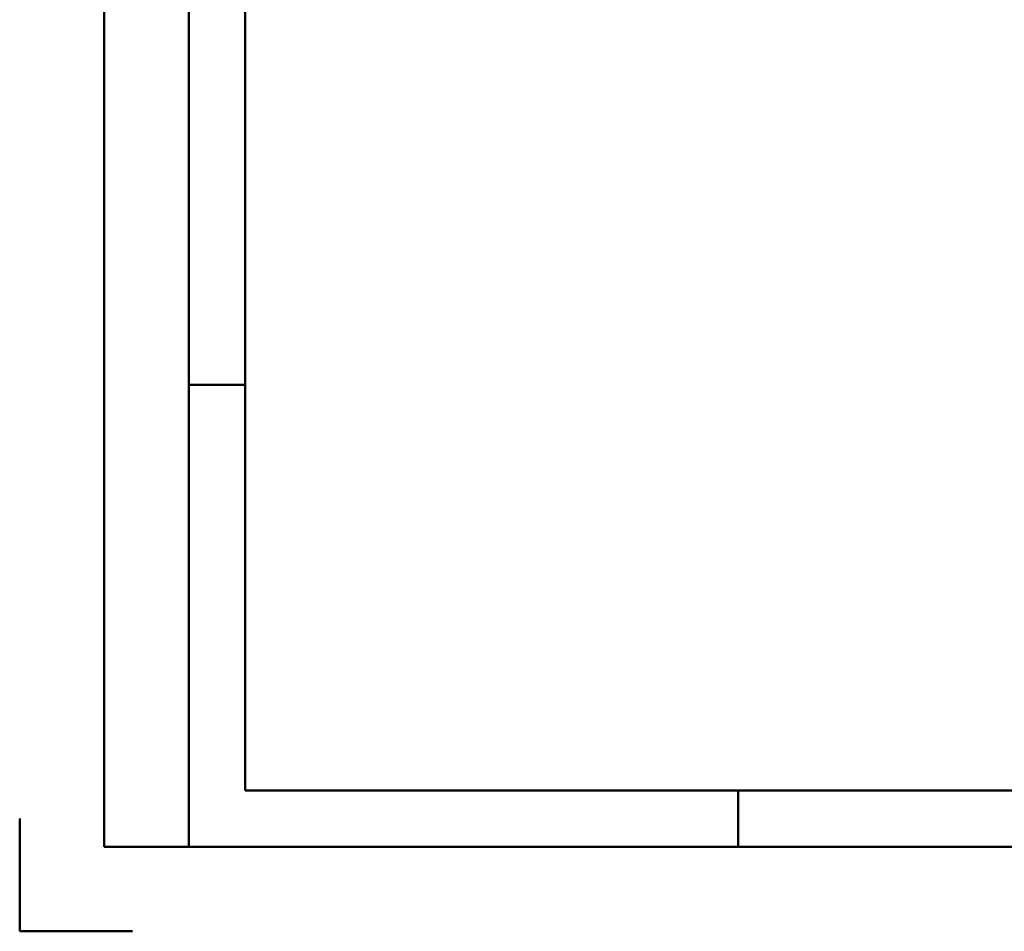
# Model space of a CAD drawing. Header units: millimetres. Extents: x 0 to 428, y 0 to 298.
# Tile 1 of 45: x 0 to 87, y 0 to 81. Entities that reach past the tile are written whole.
import ezdxf

# ---------------------------------------------------------------- set-up
doc = ezdxf.new("R2010")
doc.units = ezdxf.units.MM
doc.layers.add('am_0', color=7, linetype='Continuous', lineweight=50)
doc.layers.add('am_6', color=2, linetype='Continuous', lineweight=35)

# ---------------------------------------------------------------- blocks, each defined once
blk = doc.blocks.new('1_Drawing_frame_0_in_FDFneo150180C2225N1N4N_300Op0__1203')
at = {"layer": 'am_0'}
for p, q in [((7.5, 7.5), (7.5, 289.5)), ((15, 289.5), (15, 7.5)), ((20, 12.5), (20, 284.5)), ((20, 48.5), (15, 48.5)), ((407.5, 12.5), (20, 12.5)), ((63.75, 7.5), (63.75, 12.5)), ((0, 10), (0, 0)), ((412.5, 7.5), (7.5, 7.5)), ((0, 0), (10, 0))]:
    blk.add_line(p, q, dxfattribs=at)
at = {"layer": 'am_6', "flags": 8}
blk.add_attdef('ExcludeFromBOM', (425, 296.5), '', height=0.5, dxfattribs=at)

msp = doc.modelspace()

# ---------------------------------------------------------------- block references
msp.add_blockref('1_Drawing_frame_0_in_FDFneo150180C2225N1N4N_300Op0__1203', (0, 0))

doc.saveas('drawing.dxf')
